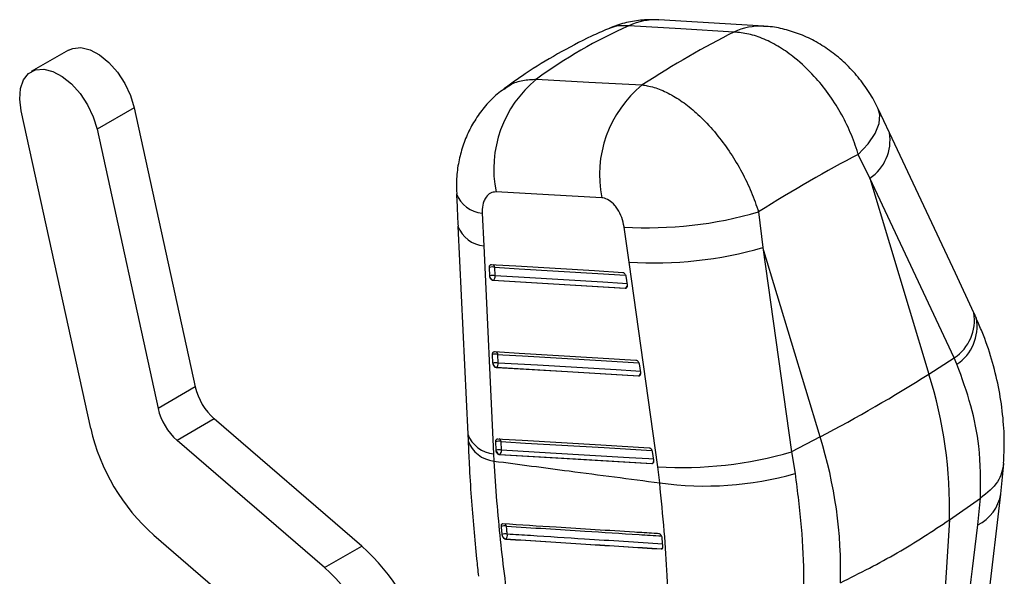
# Model space of a CAD drawing. Header units: millimetres. Extents: x 51 to 384, y 18 to 289.
# Tile 19 of 19: x 292 to 352, y 246 to 280. Entities that reach past the tile are written whole.
import ezdxf

# ---------------------------------------------------------------- set-up
doc = ezdxf.new("R2010")
doc.units = ezdxf.units.MM

msp = doc.modelspace()

# ---------------------------------------------------------------- linework, layer by layer
at = {"color": 7, "linetype": 'Continuous', "lineweight": 25}
for p, q in [((337.463003, 279.710128), (331.117204, 280.093368)), ((295.406555, 278.264762), (293.152652, 276.963611)), ((296.750447, 255.378544), (292.547354, 274.599085)), ((299.386578, 274.78345), (297.132675, 273.482299)), ((299.386578, 274.78345), (303.07961, 257.89539)), ((345.071793, 273.254947), (344.389545, 274.708855)), ((297.132675, 273.482299), (300.825707, 256.59424)), ((343.889681, 270.524127), (343.181858, 271.957476)), ((343.889681, 270.524127), (347.461241, 258.671456)), ((348.996522, 259.647712), (343.889681, 270.524127)), ((320.43887, 268.396083), (320.531169, 266.429145)), ((337.157739, 268.483084), (337.419795, 266.333604)), ((318.970932, 267.609503), (319.56363, 255.0325)), ((329.319606, 265.436967), (329.019021, 267.565846)), ((320.531169, 266.429145), (321.126571, 253.850979)), ((337.419795, 266.333604), (339.154268, 253.961696)), ((340.874427, 254.868969), (337.419795, 266.333604)), ((320.891055, 264.607166), (320.872173, 265.125877)), ((321.210703, 264.611363), (321.191821, 265.130066)), ((331.056278, 253.066382), (329.319606, 265.436967)), ((320.89724, 264.554715), (320.891055, 264.607166)), ((329.126598, 264.589531), (329.205184, 264.06748)), ((321.080308, 264.332832), (321.106711, 264.348074)), ((329.092545, 263.856532), (321.080308, 264.332832)), ((329.205184, 264.06748), (329.207827, 264.044671)), ((329.118838, 263.87171), (329.092545, 263.856532)), ((321.083086, 259.337141), (321.064173, 259.855834)), ((321.402745, 259.341379), (321.38383, 259.860068)), ((321.089202, 259.285075), (321.083086, 259.337141)), ((329.924802, 259.285315), (330.003341, 258.763245)), ((347.461241, 258.671456), (348.996522, 259.647712)), ((349.156147, 259.261932), (348.996522, 259.647712)), ((321.272416, 259.062836), (321.298801, 259.078068)), ((329.890635, 258.552272), (321.272416, 259.062836)), ((329.916942, 258.567458), (329.890635, 258.552272)), ((330.003341, 258.763245), (330.006011, 258.740063)), ((303.07961, 257.89539), (300.825707, 256.59424)), ((304.226376, 255.9599), (301.972473, 254.65875)), ((313.143726, 248.267386), (304.226376, 255.9599)), ((319.560159, 255.033669), (319.57987, 254.629086)), ((310.889823, 246.966235), (301.972473, 254.65875)), ((321.275355, 254.067251), (321.256424, 254.585925)), ((321.595019, 254.07152), (321.576087, 254.5902)), ((340.874427, 254.868969), (339.154268, 253.961696)), ((321.126571, 253.850979), (321.146086, 253.409718)), ((321.281422, 254.015435), (321.275355, 254.067251)), ((321.464733, 253.792962), (321.491107, 253.808187)), ((330.688398, 253.247821), (321.464733, 253.792962)), ((330.722634, 253.980894), (330.801146, 253.45881)), ((339.154268, 253.961696), (339.364511, 252.656504)), ((330.714712, 253.263012), (330.688398, 253.247821)), ((330.801146, 253.45881), (330.803835, 253.435376)), ((351.81813, 251.423267), (351.992294, 253.237206)), ((331.173128, 252.094923), (331.056278, 253.066382)), ((348.245973, 221.401835), (351.810854, 251.417265)), ((348.69682, 249.853127), (350.577515, 251.158886)), ((350.416833, 249.547224), (350.579515, 251.160245)), ((350.579515, 251.160245), (350.577515, 251.158886)), ((348.69682, 249.853127), (346.852868, 219.526034)), ((300.573, 248.926902), (307.70688, 242.772895)), ((321.629621, 248.964693), (321.639263, 248.914444)), ((321.844015, 248.694217), (321.851756, 248.698685)), ((331.327665, 248.744664), (331.32326, 248.775884)), ((331.370143, 248.247814), (331.327665, 248.744664)), ((310.889823, 246.966235), (313.143726, 248.267386)), ((331.278657, 248.100546), (331.268165, 248.09449))]:
    msp.add_line(p, q, dxfattribs=at)
at = {"color": 7, "linetype": 'Continuous', "lineweight": 25, "flags": 128}
for points in [[(335.65911, 279.354135), (332.460693, 279.547343), (329.31348, 279.737465)], [(295.406555, 278.264762), (295.661398, 278.372932), (296.159811, 278.417037), (296.71251, 278.282425), (297.287376, 277.976917), (297.850997, 277.518267), (298.37062, 276.93313), (298.816046, 276.255513), (299.161389, 275.524797), (299.386578, 274.78345)], [(292.547354, 274.599085), (292.455408, 275.307981), (292.502045, 275.943227), (292.684558, 276.467902), (292.992336, 276.85152), (293.407495, 277.071781), (293.905908, 277.115886), (294.458607, 276.981274), (295.033473, 276.675766), (295.597094, 276.217116), (296.116717, 275.63198), (296.562143, 274.954362), (296.907486, 274.223646), (297.132675, 273.482299)], [(323.722015, 276.508872), (326.894741, 276.336377), (330.12177, 276.160859)], [(350.180267, 262.378733), (349.059687, 264.765149), (345.073703, 273.254808)], [(327.66643, 269.329322), (324.441807, 269.510046), (321.271453, 269.687679)], [(320.988706, 265.297359), (321.285903, 265.279684), (322.474688, 265.208979), (327.229751, 264.926107), (328.940972, 264.824293)], [(321.106711, 264.348074), (325.096592, 264.110885), (329.118838, 263.87171)], [(321.18073, 260.027328), (321.478029, 260.009712), (322.667222, 259.939236), (327.423928, 259.657312), (329.739136, 259.520074)], [(321.298801, 259.078068), (325.591719, 258.823745), (329.916942, 258.567458)], [(321.372997, 254.757433), (321.670365, 254.739857), (322.859834, 254.669542), (327.617652, 254.388257), (330.536938, 254.215645)], [(321.491107, 253.808187), (326.086777, 253.536578), (330.714712, 253.263012)]]:
    msp.add_lwpolyline(points, dxfattribs=at)
at = {"color": 8, "linetype": 'Continuous', "lineweight": 25, "flags": 128}
for points in [[(343.181858, 271.957476), (343.777579, 272.603154), (344.202695, 273.231888), (344.442398, 273.821779), (344.488339, 274.352283), (344.39024, 274.708966)], [(321.191821, 265.130066), (321.489023, 265.112396), (322.67783, 265.041729), (327.432976, 264.758999), (329.106539, 264.659475)], [(329.194741, 264.136842), (328.925605, 264.152847), (327.736792, 264.22351), (322.981461, 264.506134), (321.210703, 264.611363)], [(321.38383, 259.860068), (321.681134, 259.842455), (322.87034, 259.77201), (327.627101, 259.490182), (329.904762, 259.355207)], [(329.992913, 258.832556), (329.723572, 258.848513), (328.534372, 258.918971), (323.777505, 259.200737), (321.402745, 259.341379)], [(321.576087, 254.5902), (321.873458, 254.572626), (323.062936, 254.502328), (327.820793, 254.221107), (330.702606, 254.050754)], [(330.790727, 253.528094), (330.521247, 253.544016), (329.331781, 253.61432), (324.573862, 253.895506), (321.595019, 254.07152)]]:
    msp.add_lwpolyline(points, dxfattribs=at)
at = {"color": 8, "linetype": 'Continuous', "lineweight": 25}
for centre, radius, start, end in [((330.908094, 276.404406), 3.694871, 86.7769719, 115.56755593), ((337.253974, 276.021012), 3.695037, 86.81229189, 115.5706155), ((342.350467, 272.81369), 2.758854, 303.91191486, 9.18398481), ((320.608087, 270.23779), 1.849465, 200.80148456, 264.75035744), ((320.698338, 268.271698), 1.85012, 200.98516887, 264.81593227), ((320.992499, 265.111886), 0.200149, 5.21150802, 67.10823527), ((328.999622, 264.05799), 0.221162, 302.61833444, 340.12911016), ((329.126425, 263.954373), 0.08301, 264.75564188, 299.59446905), ((347.456756, 261.937391), 2.759259, 303.92007174, 9.18837916), ((347.587487, 261.570364), 2.790977, 304.19746682, 9.55086888), ((321.184528, 259.841882), 0.20013, 5.21357649, 67.11331513), ((329.797839, 258.753599), 0.220984, 302.61329291, 340.1745026), ((329.924465, 258.650419), 0.083301, 264.81836997, 299.53174096), ((321.293355, 255.696459), 1.853001, 201.00994648, 264.83595684), ((321.338417, 255.26706), 1.867274, 199.75883841, 264.08797334), ((321.37607, 254.571702), 0.20087, 5.28359116, 66.2142324), ((330.597806, 253.447467), 0.218382, 302.36641271, 340.97591178), ((330.722455, 253.344949), 0.082302, 264.60197943, 299.74989709), ((349.263097, 251.858633), 2.583354, 296.52599842, 350.30622897), ((321.698472, 249.429238), 0.20837, 12.3893923, 55.57766494), ((331.162574, 248.285489), 0.218355, 302.11513087, 341.85856417), ((331.28617, 248.183733), 0.083525, 264.8393215, 299.48952854)]:
    msp.add_arc(centre, radius, start, end, dxfattribs=at)
at = {"color": 7, "linetype": 'Continuous', "lineweight": 25}
for centre, radius, start, end in [((328.160869, 271.063395), 7.025428, 129.18502192, 191.29259405), ((334.553009, 270.711207), 7.023858, 129.11536693, 191.34647947), ((330.461217, 291.335458), 23.813324, 266.5278953, 286.33237525), ((330.800224, 289.097854), 23.707168, 266.41929406, 286.21379651), ((321.039513, 264.554431), 0.595444, 75.1797351, 106.32193511), ((321.058409, 264.035715), 0.595452, 75.18125448, 106.32316812), ((321.17978, 264.631633), 0.292823, 195.22912028, 255.55005135), ((320.957455, 264.559208), 0.258563, 305.25740276, 11.6370208), ((321.231596, 259.284511), 0.59535, 75.18462723, 106.332938), ((321.250518, 258.765929), 0.595245, 75.18259862, 106.33669689), ((321.371937, 259.361734), 0.292943, 195.17018804, 255.54264214), ((321.149497, 259.289179), 0.258572, 305.26898665, 11.64693779), ((297.086599, 338.326141), 94.246875, 297.68483903, 302.30978444), ((321.885305, 250.592161), 26.821698, 358.4210966, 17.53103456), ((306.679552, 258.720863), 3.693371, 192.91476662, 228.37821769), ((304.425649, 257.419713), 3.693371, 192.91476662, 228.37821769), ((308.750232, 258.130094), 12.311209, 192.9146593, 228.37822499), ((321.423923, 254.014739), 0.595239, 75.1887155, 106.34358969), ((315.298491, 246.789674), 26.821698, 358.4210966, 17.53103456), ((321.442846, 253.495898), 0.595397, 75.19190902, 106.33844688), ((321.564297, 254.091937), 0.293037, 195.13318698, 255.53642775), ((321.341779, 254.019281), 0.258572, 305.27561286, 11.6555774), ((332.536184, 276.751099), 23.730907, 266.42460235, 286.19339232), ((333.943883, 271.701615), 19.801501, 261.95640478, 285.88743741), ((321.770224, 249.029232), 0.463823, 73.49589424, 114.11292377), ((321.822664, 248.552185), 0.455442, 73.66564238, 115.07837704), ((321.699527, 248.912696), 0.262629, 305.42466849, 16.94596842), ((321.927043, 248.98535), 0.296386, 193.84132522, 255.28458516), ((304.966517, 239.064208), 12.311183, 12.91464679, 48.3782645), ((302.712614, 237.763057), 12.311183, 12.91464679, 48.3782645)]:
    msp.add_arc(centre, radius, start, end, dxfattribs=at)
for centre, major_axis, ratio, start_param, end_param in [((366.152157, 228.057445), (45.782319, -45.570531), 0.662410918, 2.890308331, 3.038424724), ((318.207395, 230.94685), (35.677688, 49.878267), 0.386218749, 0.630754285, 0.777458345), ((318.207395, 230.94685), (42.054164, 43.505487), 0.275358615, 0.685387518, 0.845048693)]:
    msp.add_ellipse(centre, major_axis=major_axis, ratio=ratio, start_param=start_param, end_param=end_param, dxfattribs=at)
for points, knots in [([(331.109086, 280.080693), (330.861692, 280.093148), (330.290106, 280.121924), (329.395811, 279.99601), (328.602152, 279.80139), (328.160392, 279.594442), (328.015359, 279.526499)], [0, 0, 0, 0, 0.234013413, 0.540671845, 0.849199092, 1, 1, 1, 1]), ([(328.009079, 279.538585), (327.689194, 279.396173), (326.657024, 278.936655), (324.984381, 278.051527), (323.216139, 276.98086), (322.175686, 276.224475), (321.749573, 275.914702)], [0, 0, 0, 0, 0.143314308, 0.462430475, 0.779841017, 1, 1, 1, 1]), ([(344.388847, 274.703909), (344.381344, 274.722527), (344.240146, 275.072933), (343.8436, 275.724988), (343.192263, 276.642323), (342.417449, 277.469898), (341.565676, 278.18765), (340.661366, 278.772844), (339.709444, 279.229568), (338.734407, 279.532456), (337.977974, 279.688107), (337.551336, 279.694475), (337.4558, 279.695901)], [0, 0, 0, 0, 0.006754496, 0.127128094, 0.253299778, 0.381441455, 0.502703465, 0.624229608, 0.741928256, 0.856746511, 0.967921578, 1, 1, 1, 1]), ([(343.181858, 271.957476), (343.174313, 271.983524), (343.045555, 272.428018), (342.73009, 273.294318), (342.124358, 274.515842), (341.384284, 275.661673), (340.466754, 276.791766), (339.464773, 277.736309), (338.431802, 278.465076), (337.489737, 278.952859), (336.550817, 279.272457), (335.956346, 279.326909), (335.65911, 279.354135)], [0, 0, 0, 0, 0.006912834, 0.11796384, 0.229014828, 0.338920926, 0.448826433, 0.587594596, 0.690333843, 0.793072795, 0.896536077, 1, 1, 1, 1]), ([(321.754114, 275.905295), (321.613212, 275.804762), (321.203739, 275.512607), (320.623443, 274.906125), (320.029782, 274.119951), (319.557167, 273.256159), (319.203744, 272.342936), (318.971983, 271.371796), (318.858061, 270.445782), (318.881605, 269.841427), (318.891737, 269.581342)], [0, 0, 0, 0, 0.071590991, 0.208048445, 0.345542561, 0.479114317, 0.615212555, 0.750539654, 0.892644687, 1, 1, 1, 1]), ([(330.12177, 276.160859), (330.221815, 276.147461), (330.584697, 276.098863), (331.247234, 275.89153), (332.105025, 275.457742), (332.965792, 274.850348), (333.842506, 274.06458), (334.689194, 273.116755), (335.475308, 272.033322), (336.15363, 270.89341), (336.734424, 269.695538), (337.016634, 268.887236), (337.157739, 268.483084)], [0, 0, 0, 0, 0.039752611, 0.144191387, 0.248630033, 0.351138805, 0.453648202, 0.569709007, 0.676652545, 0.783596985, 0.891798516, 1, 1, 1, 1]), ([(318.879419, 269.581725), (318.900315, 269.121651), (318.930167, 268.464397), (318.962192, 267.806551), (318.9718, 267.609192)], [0, 0, 0, 0, 0.69999302, 1, 1, 1, 1]), ([(321.271453, 269.687679), (321.155265, 269.679042), (321.038539, 269.670365), (320.834177, 269.565785), (320.679382, 269.426091), (320.505415, 269.087978), (320.433273, 268.739238), (320.437588, 268.474688), (320.43887, 268.396083)], [0, 0, 0, 0, 0.235155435, 0.236244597, 0.472331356, 0.635245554, 0.89162138, 1, 1, 1, 1]), ([(329.019021, 267.565846), (329.018375, 267.570354), (328.99113, 267.760289), (328.893652, 268.142989), (328.676419, 268.58109), (328.410616, 268.937996), (328.108002, 269.20534), (327.832993, 269.314979), (327.689481, 269.327337), (327.66643, 269.329322)], [0, 0, 0, 0, 0.0052168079, 0.2197873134, 0.4346530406, 0.5507195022, 0.7539119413, 0.9604729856, 1, 1, 1, 1]), ([(320.872173, 265.125877), (320.872068, 265.132913), (320.871607, 265.163942), (320.880506, 265.215065), (320.907929, 265.265783), (320.945891, 265.294741), (320.975472, 265.29655), (320.988706, 265.297359)], [0, 0, 0, 0, 0.071485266, 0.315240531, 0.558969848, 0.802707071, 1, 1, 1, 1]), ([(321.080308, 264.332832), (321.063411, 264.336239), (321.029621, 264.343052), (320.979405, 264.383498), (320.936684, 264.441323), (320.909539, 264.502057), (320.900469, 264.54089), (320.89724, 264.554715)], [0, 0, 0, 0, 0.217812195, 0.435575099, 0.654726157, 0.877078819, 1, 1, 1, 1]), ([(328.940972, 264.824293), (328.94421, 264.824004), (328.964156, 264.822219), (329.002576, 264.806876), (329.052065, 264.763494), (329.092963, 264.701897), (329.117127, 264.640503), (329.124171, 264.602592), (329.126598, 264.589531)], [0, 0, 0, 0, 0.0410635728, 0.2529589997, 0.4648540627, 0.6767577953, 0.888635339, 1, 1, 1, 1]), ([(329.207827, 264.044671), (329.208154, 264.019863), (329.208809, 263.970243), (329.187447, 263.90959), (329.152223, 263.868804), (329.117328, 263.856034), (329.096666, 263.856449), (329.092545, 263.856532)], [0, 0, 0, 0, 0.237473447, 0.474994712, 0.710435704, 0.942246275, 1, 1, 1, 1]), ([(350.338411, 262.034862), (350.302604, 262.115292), (350.251422, 262.230257), (350.194767, 262.344747), (350.177749, 262.379139)], [0, 0, 0, 0, 0.699610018, 1, 1, 1, 1]), ([(351.975578, 253.278099), (351.998149, 253.709922), (352.049374, 254.689979), (351.9428, 256.239705), (351.690624, 257.913216), (351.267917, 259.582792), (350.809984, 260.960088), (350.440772, 261.758722), (350.318572, 262.02305)], [0, 0, 0, 0, 0.1472654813, 0.3342302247, 0.5231498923, 0.7136238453, 0.9052167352, 1, 1, 1, 1]), ([(321.064173, 259.855834), (321.064069, 259.862998), (321.063615, 259.894148), (321.072612, 259.945338), (321.100117, 259.995962), (321.138075, 260.024748), (321.16758, 260.026532), (321.18073, 260.027328)], [0, 0, 0, 0, 0.072793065, 0.316533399, 0.560285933, 0.804032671, 1, 1, 1, 1]), ([(321.272416, 259.062836), (321.255513, 259.06624), (321.221713, 259.073046), (321.17148, 259.113484), (321.128741, 259.171288), (321.101526, 259.232145), (321.092452, 259.271114), (321.089202, 259.285075)], [0, 0, 0, 0, 0.2175602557, 0.4350701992, 0.653943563, 0.8760282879, 1, 1, 1, 1]), ([(329.739136, 259.520074), (329.74246, 259.519772), (329.762506, 259.517948), (329.801018, 259.502501), (329.850492, 259.459018), (329.891348, 259.397358), (329.915396, 259.336045), (329.922403, 259.298254), (329.924802, 259.285315)], [0, 0, 0, 0, 0.042119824, 0.254008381, 0.46589592, 0.677776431, 0.889679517, 1, 1, 1, 1]), ([(350.577515, 251.158886), (350.583759, 252.198929), (350.594739, 254.027834), (350.058741, 256.777038), (349.458813, 258.428673), (349.156147, 259.261932)], [0, 0, 0, 0, 0.395136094, 0.69484289, 1, 1, 1, 1]), ([(330.006011, 258.740063), (330.006304, 258.715266), (330.006891, 258.665665), (329.985432, 258.605088), (329.950124, 258.564399), (329.915259, 258.551763), (329.894673, 258.552188), (329.890635, 258.552272)], [0, 0, 0, 0, 0.237744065, 0.475568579, 0.711304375, 0.943371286, 1, 1, 1, 1]), ([(319.585029, 254.636155), (319.604598, 254.161749), (319.652475, 253.001024), (319.766245, 251.222439), (319.916229, 249.31356), (320.064839, 247.715809), (320.170066, 246.790612), (320.209869, 246.440649)], [0, 0, 0, 0, 0.161685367, 0.395593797, 0.627514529, 0.859104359, 1, 1, 1, 1]), ([(321.256424, 254.585925), (321.25632, 254.593177), (321.255872, 254.624409), (321.264936, 254.675646), (321.292494, 254.726203), (321.330455, 254.754865), (321.359905, 254.756643), (321.372997, 254.757433)], [0, 0, 0, 0, 0.073698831, 0.317415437, 0.561170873, 0.804904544, 1, 1, 1, 1]), ([(321.464733, 253.792962), (321.447827, 253.796363), (321.414019, 253.803165), (321.363776, 253.843596), (321.321026, 253.901393), (321.293765, 253.962331), (321.284687, 254.001387), (321.281422, 254.015435)], [0, 0, 0, 0, 0.217392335, 0.434737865, 0.653441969, 0.875349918, 1, 1, 1, 1]), ([(330.536938, 254.215645), (330.540321, 254.215338), (330.560425, 254.213516), (330.599016, 254.197964), (330.648475, 254.154418), (330.6893, 254.092708), (330.713273, 254.031457), (330.720254, 253.99375), (330.722634, 253.980894)], [0, 0, 0, 0, 0.042863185, 0.254744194, 0.466622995, 0.678502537, 0.890390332, 1, 1, 1, 1]), ([(321.146086, 253.409718), (322.665787, 253.209285), (326.008459, 252.768423), (329.350501, 252.332603), (331.173128, 252.094923)], [0, 0, 0, 0, 0.454636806, 1, 1, 1, 1]), ([(321.146086, 253.409718), (321.197048, 252.59673), (321.298975, 250.97074), (321.521249, 248.607845), (321.78656, 246.306336), (322.000818, 244.853208), (322.107949, 244.126628)], [0, 0, 0, 0, 0.246886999, 0.493778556, 0.746883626, 1, 1, 1, 1]), ([(330.803835, 253.435376), (330.804106, 253.410583), (330.804649, 253.360992), (330.783122, 253.300468), (330.747752, 253.259856), (330.712912, 253.247298), (330.692378, 253.247736), (330.688398, 253.247821)], [0, 0, 0, 0, 0.2379721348, 0.4759833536, 0.7118903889, 0.9441572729, 1, 1, 1, 1]), ([(351.981209, 253.277488), (351.907295, 252.890379), (351.756126, 252.09867), (350.977453, 251.477627), (350.579515, 251.160245)], [0, 0, 0, 0, 0.48895388, 1, 1, 1, 1]), ([(339.364511, 252.656504), (339.50134, 251.561657), (339.778706, 249.342281), (339.900044, 246.805744), (339.871753, 245.408869), (339.862949, 244.974128)], [0, 0, 0, 0, 0.401411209, 0.813704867, 1, 1, 1, 1]), ([(331.665654, 245.387292), (331.653879, 245.752055), (331.615113, 246.952902), (331.464833, 249.164686), (331.271103, 251.110739), (331.173128, 252.094923)], [0, 0, 0, 0, 0.177385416, 0.583976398, 1, 1, 1, 1]), ([(321.682888, 249.608993), (321.667717, 249.607868), (321.636489, 249.605552), (321.601387, 249.573261), (321.580549, 249.522009), (321.578483, 249.477106), (321.580669, 249.453312), (321.580736, 249.452583)], [0, 0, 0, 0, 0.237605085, 0.489078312, 0.740574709, 0.992044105, 1, 1, 1, 1]), ([(331.12068, 249.016223), (331.023738, 249.022277), (330.532028, 249.052981), (328.461423, 249.182487), (325.411961, 249.373725), (322.758641, 249.541124), (321.682888, 249.608993)], [0, 0, 0, 0, 0.030799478, 0.156219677, 0.657900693, 1, 1, 1, 1]), ([(342.110006, 246.05064), (343.279582, 246.638058), (345.618734, 247.812894), (347.670792, 249.173049), (348.69682, 249.853127)], [0, 0, 0, 0, 0.500000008, 1, 1, 1, 1]), ([(321.580736, 249.452583), (321.593764, 249.318038), (321.609537, 249.155148), (321.626644, 248.992923), (321.629621, 248.964693)], [0, 0, 0, 0, 0.825980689, 1, 1, 1, 1]), ([(321.950753, 248.989245), (321.943535, 249.057928), (321.926592, 249.219149), (321.910961, 249.381029), (321.901989, 249.473945)], [0, 0, 0, 0, 0.426020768, 1, 1, 1, 1]), ([(331.32326, 248.775884), (331.31699, 248.800235), (331.304449, 248.848937), (331.266236, 248.917461), (331.218761, 248.9722), (331.167579, 249.007655), (331.135575, 249.013502), (331.12068, 249.016223)], [0, 0, 0, 0, 0.20531343, 0.410633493, 0.615953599, 0.821272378, 1, 1, 1, 1]), ([(346.852868, 219.526034), (347.201775, 222.47798), (348.384163, 232.481658), (349.576405, 242.491293), (350.416833, 249.547224)], [0, 0, 0, 0, 0.295086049, 1, 1, 1, 1]), ([(321.639263, 248.914444), (321.647495, 248.890384), (321.663959, 248.842261), (321.70709, 248.777138), (321.757896, 248.72714), (321.805824, 248.699973), (321.8334, 248.695817), (321.844015, 248.694217)], [0, 0, 0, 0, 0.2163367, 0.432693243, 0.648887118, 0.864836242, 1, 1, 1, 1]), ([(321.844015, 248.694217), (322.654071, 248.642415), (324.274184, 248.538812), (327.415173, 248.33868), (329.747052, 248.190893), (331.268165, 248.09449)], [0, 0, 0, 0, 0.257988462, 0.515977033, 1, 1, 1, 1]), ([(321.851756, 248.698685), (323.472448, 248.595417), (326.613469, 248.395277), (329.757077, 248.196675), (331.278657, 248.100546)], [0, 0, 0, 0, 0.515976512, 1, 1, 1, 1]), ([(331.268165, 248.09449), (331.284173, 248.095796), (331.316187, 248.098409), (331.350669, 248.132532), (331.370958, 248.18321), (331.370409, 248.226749), (331.370143, 248.247814)], [0, 0, 0, 0, 0.253870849, 0.507716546, 0.761818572, 1, 1, 1, 1])]:
    msp.add_open_spline(points, degree=3, knots=knots, dxfattribs=at)
at = {"color": 8, "linetype": 'Continuous', "lineweight": 25}
for points, knots in [([(329.31348, 279.737465), (329.028619, 279.746248), (328.559502, 279.760712), (328.169013, 279.590288), (328.01564, 279.523351)], [0, 0, 0, 0, 0.607228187, 1, 1, 1, 1]), ([(321.758222, 275.899838), (321.885866, 275.996634), (322.220393, 276.250317), (322.880873, 276.469341), (323.441634, 276.495695), (323.722015, 276.508872)], [0, 0, 0, 0, 0.235760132, 0.617879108, 1, 1, 1, 1]), ([(321.901989, 249.473945), (323.485052, 249.37319), (326.159036, 249.203002), (329.287139, 249.005152), (330.831655, 248.907733), (331.28431, 248.879182)], [0, 0, 0, 0, 0.506377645, 0.855332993, 1, 1, 1, 1]), ([(331.358108, 248.388573), (329.78113, 248.488857), (327.112778, 248.658545), (323.977623, 248.859156), (322.418985, 248.959193), (321.950753, 248.989245)], [0, 0, 0, 0, 0.50270253, 0.850606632, 1, 1, 1, 1])]:
    msp.add_open_spline(points, degree=3, knots=knots, dxfattribs=at)

doc.saveas('drawing.dxf')
